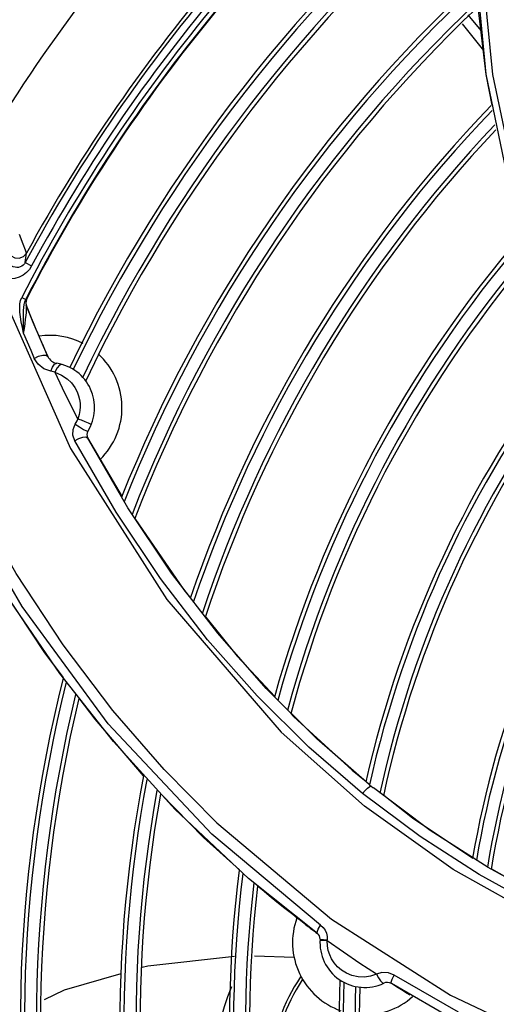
# Model space of a CAD drawing. Extents: x 40.7 to 137.4, y -250.8 to -221.5.
# Tile 136 of 256: x 61.465 to 61.5234, y -240.0682 to -239.9476. Entities that reach past the tile are written whole.
import ezdxf

# ---------------------------------------------------------------- set-up
doc = ezdxf.new("R2010")
doc.units = 0
doc.header["$MEASUREMENT"] = 0
doc.layers.get('0').update_dxf_attribs({"linetype": 'CONTINUOUS'})

msp = doc.modelspace()

# ---------------------------------------------------------------- linework, layer by layer
at = {"color": 155}
for p, q in [((61.52218133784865, -239.9542826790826), (61.52053309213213, -239.937268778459)), ((61.52190206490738, -239.9513999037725), (61.51928078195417, -239.9481222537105)), ((61.52155994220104, -239.9489551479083), (61.51998240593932, -239.9470247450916)), ((61.52527720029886, -239.9692211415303), (61.52218133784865, -239.9542826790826)), ((61.46568559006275, -239.9773581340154), (61.46584699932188, -239.976206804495)), ((61.46568612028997, -239.977357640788), (61.46647001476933, -239.9777793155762)), ((61.46158734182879, -239.9783774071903), (61.47124896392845, -240.0001520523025)), ((61.4651124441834, -239.9820005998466), (61.46525423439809, -239.9816371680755)), ((61.46525352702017, -239.9816372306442), (61.46574603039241, -239.9818893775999)), ((61.46563292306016, -239.9821721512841), (61.46574577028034, -239.9818898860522)), ((61.46588807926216, -239.9817614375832), (61.46585927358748, -239.9816884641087)), ((61.46574279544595, -239.9822936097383), (61.46581570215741, -239.9825963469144)), ((61.46577181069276, -239.9823667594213), (61.46584481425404, -239.9826695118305)), ((61.46581157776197, -239.9825859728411), (61.46581569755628, -239.9825963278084)), ((61.4658381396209, -239.9827097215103), (61.46581527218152, -239.9825963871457)), ((61.46667249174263, -239.9847083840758), (61.46581567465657, -239.982596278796)), ((61.46584479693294, -239.9826694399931), (61.46596451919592, -239.9829692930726)), ((61.46596451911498, -239.9829692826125), (61.46643139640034, -239.9841225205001)), ((61.46643139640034, -239.9841225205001), (61.46667577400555, -239.9847161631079)), ((61.46755259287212, -239.9867942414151), (61.46667249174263, -239.9847083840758)), ((61.46667577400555, -239.9847161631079), (61.46700312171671, -239.9855015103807)), ((61.46753781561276, -239.9867592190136), (61.46787749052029, -239.9875443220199)), ((61.46845540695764, -239.9888534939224), (61.46755259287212, -239.9867942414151)), ((61.46728201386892, -239.9898219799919), (61.46680069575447, -239.9890935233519)), ((61.4679671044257, -239.9903577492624), (61.46728201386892, -239.9898219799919)), ((61.4688419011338, -239.9906573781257), (61.4679671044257, -239.9903577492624)), ((61.46958346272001, -239.9902599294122), (61.46932237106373, -239.9907828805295)), ((61.47082611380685, -239.9915936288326), (61.47136101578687, -239.992111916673)), ((61.47181214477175, -239.9971611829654), (61.47232043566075, -239.9974892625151)), ((61.47333609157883, -239.9988257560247), (61.47755806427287, -240.0060727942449)), ((61.47828457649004, -240.007405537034), (61.47333609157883, -239.9988257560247)), ((61.47681440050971, -240.0079276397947), (61.47175295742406, -239.9991802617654)), ((61.46529826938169, -240.0195035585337), (61.45572402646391, -240.0028996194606)), ((61.48361426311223, -240.0153861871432), (61.47828457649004, -240.007405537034)), ((61.48927882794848, -240.0227631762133), (61.48361426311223, -240.0153861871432)), ((61.46809357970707, -240.0251594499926), (61.4631640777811, -240.0176864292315)), ((61.46992603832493, -240.027700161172), (61.46331156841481, -240.0179984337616)), ((61.48781000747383, -240.0207925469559), (61.49165532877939, -240.025575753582)), ((61.47038779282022, -240.0281962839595), (61.46809357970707, -240.0251594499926)), ((61.49165532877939, -240.025575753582), (61.49629104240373, -240.0305255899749)), ((61.47649295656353, -240.0360233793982), (61.46992603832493, -240.027700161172)), ((61.49823953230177, -240.0326061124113), (61.49855344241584, -240.0329412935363)), ((61.49855344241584, -240.0329412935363), (61.50574362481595, -240.0395365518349)), ((61.484069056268, -240.04434659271), (61.47649295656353, -240.0360233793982)), ((61.50785358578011, -240.0412889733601), (61.50143842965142, -240.0357091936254)), ((61.50574362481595, -240.0395365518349), (61.50749255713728, -240.0409109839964)), ((61.50788390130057, -240.0413257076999), (61.50809796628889, -240.0414908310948)), ((61.50791871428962, -240.0415265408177), (61.50809796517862, -240.0414908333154)), ((61.50809796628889, -240.0414908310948), (61.50828427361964, -240.0416376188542)), ((61.50828427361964, -240.0416376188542), (61.50837731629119, -240.0417119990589)), ((61.5153248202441, -240.0469009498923), (61.50837731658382, -240.0417119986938)), ((61.48752390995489, -240.0477576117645), (61.48230496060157, -240.0424360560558)), ((61.49305854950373, -240.0527831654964), (61.484069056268, -240.04434659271)), ((61.48917971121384, -240.0459615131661), (61.50323690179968, -240.057774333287)), ((61.52242806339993, -240.0514596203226), (61.5153248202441, -240.0469009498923)), ((61.49196828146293, -240.0517384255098), (61.48752390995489, -240.0477576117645)), ((61.50189537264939, -240.0585203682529), (61.48856190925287, -240.0473820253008)), ((61.50150956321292, -240.0595315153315), (61.49305854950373, -240.0527831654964)), ((61.49456500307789, -240.0540643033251), (61.49417838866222, -240.0537180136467)), ((61.49900281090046, -240.0576379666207), (61.49847476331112, -240.0572281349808)), ((61.5024441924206, -240.0591276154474), (61.50261344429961, -240.0594990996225)), ((61.50182998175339, -240.0602302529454), (61.50271389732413, -240.0602975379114)), ((61.5019338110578, -240.0604035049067), (61.50181905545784, -240.0604142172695)), ((61.49379307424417, -240.0622701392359), (61.49865713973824, -240.0624292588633)), ((61.51878095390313, -240.069149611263), (61.51091366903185, -240.0646293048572)), ((61.51288640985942, -240.0670911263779), (61.51244135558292, -240.0668252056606))]:
    msp.add_line(p, q, dxfattribs=at)
for points in [[(61.57076001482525, -240.0373452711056), (61.55781414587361, -240.0258785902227), (61.547304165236, -240.0135415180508), (61.53910847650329, -240.0009569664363), (61.5318421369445, -239.9860623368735), (61.52620546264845, -239.9694115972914), (61.52300213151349, -239.9543136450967), (61.52127542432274, -239.9369456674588)], [(61.52290997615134, -239.9581003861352), (61.52218559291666, -239.9543153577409), (61.52122247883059, -239.946063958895)], [(61.46584747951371, -239.9762064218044), (61.46573537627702, -239.9758598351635), (61.46545420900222, -239.9751025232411), (61.46500276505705, -239.9739193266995)], [(61.4636238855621, -239.9760263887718), (61.46395573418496, -239.9765254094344), (61.46441518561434, -239.9767869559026), (61.46495793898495, -239.9768276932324), (61.46547744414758, -239.9766198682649), (61.46584699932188, -239.976206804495)], [(61.46647073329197, -239.9777798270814), (61.46620300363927, -239.9781928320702), (61.46585753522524, -239.9785696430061), (61.46543872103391, -239.9788910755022), (61.46495737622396, -239.979138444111), (61.46442338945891, -239.9792978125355), (61.46384181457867, -239.9793556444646), (61.46323227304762, -239.979295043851), (61.4626288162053, -239.9791067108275), (61.46206886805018, -239.9787953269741), (61.46158734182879, -239.9783774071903)], [(61.46568559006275, -239.9773581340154), (61.46558032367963, -239.9775207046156), (61.46544213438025, -239.9776707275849), (61.46527465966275, -239.9777970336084), (61.46508583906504, -239.9778907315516), (61.46488224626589, -239.9779479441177), (61.46466615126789, -239.9779666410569), (61.46444194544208, -239.9779433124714), (61.46421173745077, -239.9778725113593), (61.4639789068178, -239.9777444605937), (61.46375234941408, -239.9775441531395)], [(61.46585927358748, -239.9816884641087), (61.46575773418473, -239.9819827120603), (61.46574279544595, -239.9822936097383)], [(61.46585927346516, -239.9816884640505), (61.46584515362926, -239.9817093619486), (61.4658076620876, -239.9817758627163), (61.46574577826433, -239.9818898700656)], [(61.46588807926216, -239.9817614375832), (61.46578663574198, -239.9820557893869), (61.46577181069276, -239.9823667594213)], [(61.46510563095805, -239.9839915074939), (61.46503592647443, -239.9834240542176), (61.4650078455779, -239.9829017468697), (61.46503086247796, -239.9824251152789), (61.4651124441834, -239.9820005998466)], [(61.46547925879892, -239.9860677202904), (61.4655821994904, -239.9854558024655), (61.46567020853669, -239.9848561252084), (61.46573995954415, -239.9843079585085), (61.46579054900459, -239.983839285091), (61.46582306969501, -239.983457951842), (61.46584135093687, -239.9831462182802), (61.46584644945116, -239.9828958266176), (61.4658381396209, -239.9827097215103)], [(61.46548983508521, -239.9832480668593), (61.46551295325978, -239.9828540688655), (61.46555766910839, -239.9824956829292), (61.46563292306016, -239.9821721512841)], [(61.4654807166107, -239.9860669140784), (61.46533834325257, -239.9852977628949), (61.46520891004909, -239.9846114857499), (61.46510563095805, -239.9839915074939)], [(61.46547898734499, -239.9860676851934), (61.46548801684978, -239.9853419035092), (61.46548525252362, -239.9847163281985), (61.46548102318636, -239.9841691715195)], [(61.46548102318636, -239.9841691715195), (61.46548099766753, -239.9836834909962), (61.46548983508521, -239.9832480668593)], [(61.48917971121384, -240.0459615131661), (61.48270852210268, -240.0394535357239), (61.47641209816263, -240.0322029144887), (61.47034895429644, -240.0241954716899), (61.46457864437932, -240.0154296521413), (61.45916330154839, -240.0059219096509), (61.45418717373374, -239.9957260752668), (61.44973322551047, -239.9849208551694)], [(61.46700312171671, -239.9855015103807), (61.46719185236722, -239.9859490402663), (61.46753781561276, -239.9867592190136)], [(61.4654807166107, -239.9860669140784), (61.46591392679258, -239.9870787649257), (61.46635393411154, -239.988087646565), (61.46680069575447, -239.9890935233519)], [(61.4678774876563, -239.9875443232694), (61.46806910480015, -239.9879818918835), (61.46826175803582, -239.988418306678), (61.46845543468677, -239.9888535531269)], [(61.46679792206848, -239.9890945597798), (61.46731311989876, -239.9888426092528), (61.4678311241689, -239.9887041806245), (61.46824166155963, -239.9887076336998), (61.46845542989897, -239.9888536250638)], [(61.46883851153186, -239.9906583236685), (61.46901226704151, -239.9901581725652), (61.46927234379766, -239.9898049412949), (61.46956267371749, -239.9897029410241)], [(61.47022728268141, -239.9898513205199), (61.46990438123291, -239.9899182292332), (61.46958346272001, -239.9902599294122)], [(61.46932579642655, -239.9907819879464), (61.46916705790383, -239.9907286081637), (61.46900455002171, -239.9906843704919), (61.4688419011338, -239.9906573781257)], [(61.46932254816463, -239.9907829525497), (61.47014277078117, -239.9911378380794), (61.47082611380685, -239.9915936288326)], [(61.46932579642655, -239.9907819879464), (61.47023190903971, -239.9927103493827), (61.47116645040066, -239.9946250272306), (61.47212907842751, -239.9965257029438)], [(61.47136101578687, -239.992111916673), (61.47175735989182, -239.9926468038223), (61.47203949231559, -239.9931740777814), (61.47222870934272, -239.9936773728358), (61.47234345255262, -239.9941433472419), (61.47240264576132, -239.9945820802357), (61.47241643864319, -239.9950181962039), (61.47238315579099, -239.9954747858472), (61.47228982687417, -239.9959717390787), (61.47212372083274, -239.9965271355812)], [(61.47175295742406, -239.9991802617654), (61.47153435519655, -239.9985169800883), (61.47155706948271, -239.9978073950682), (61.47181806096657, -239.9971597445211)], [(61.47181806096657, -239.9971597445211), (61.47193595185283, -239.996961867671), (61.47203871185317, -239.9967486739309), (61.47212907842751, -239.9965257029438)], [(61.47379896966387, -239.9971707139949), (61.47370020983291, -239.9971358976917), (61.47342666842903, -239.9970217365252), (61.47302547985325, -239.9968601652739), (61.4725677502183, -239.996671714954), (61.47212419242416, -239.9965273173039)], [(61.47232043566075, -239.9974892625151), (61.47282639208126, -239.9977888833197), (61.4732057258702, -239.9979867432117), (61.47336241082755, -239.9980323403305)], [(61.47174642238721, -239.9991819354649), (61.47224630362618, -239.9989022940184), (61.47275054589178, -239.9987320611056), (61.4731298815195, -239.9987083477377), (61.47333604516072, -239.9988257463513)], [(61.47124896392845, -240.0001520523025), (61.48305678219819, -240.0186163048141), (61.49705216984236, -240.0348900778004)], [(61.50702812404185, -240.0423815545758), (61.50047157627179, -240.0367182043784), (61.49413018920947, -240.0304445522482), (61.4880441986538, -240.0235547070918), (61.48225820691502, -240.0160496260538), (61.47681440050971, -240.0079276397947)], [(61.47912070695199, -240.0087182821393), (61.48510911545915, -240.0174328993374), (61.48595326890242, -240.0184829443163)], [(61.48856190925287, -240.0473820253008), (61.47587284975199, -240.0338367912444), (61.46529826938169, -240.0195035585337)], [(61.50143842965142, -240.0357091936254), (61.49523406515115, -240.0295362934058), (61.48927882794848, -240.0227631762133)], [(61.48019382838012, -240.0402067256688), (61.4742465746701, -240.0333041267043), (61.47230209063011, -240.0307302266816)], [(61.52955370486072, -240.0580753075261), (61.51816394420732, -240.0517041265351), (61.50727676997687, -240.0439501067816), (61.49705216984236, -240.0348900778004)], [(61.50703048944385, -240.0423829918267), (61.50733910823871, -240.0420151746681), (61.50764777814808, -240.0417164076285), (61.50791871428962, -240.0415265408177)], [(61.5078535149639, -240.0412889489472), (61.5078640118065, -240.0412987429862), (61.50787410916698, -240.0413109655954), (61.50788387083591, -240.0413257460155)], [(61.56644840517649, -240.0675766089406), (61.5589261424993, -240.0664943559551), (61.55131202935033, -240.0648366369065), (61.54371070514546, -240.0626012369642), (61.53616153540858, -240.059780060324), (61.52868956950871, -240.0563605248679), (61.52132136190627, -240.052328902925), (61.51409098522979, -240.0476742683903), (61.50702812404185, -240.0423815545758)], [(61.50965418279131, -240.0426097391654), (61.51317322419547, -240.0453752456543), (61.52053466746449, -240.0502999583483)], [(61.53697563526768, -240.0587446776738), (61.52965401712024, -240.0554022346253), (61.52242806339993, -240.0514596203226)], [(61.52283187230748, -240.0516211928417), (61.52856322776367, -240.0548493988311), (61.53428590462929, -240.0575168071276)], [(61.49558680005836, -240.054913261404), (61.49530046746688, -240.0546769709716), (61.49495735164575, -240.0543921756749), (61.49456500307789, -240.0540643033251)], [(61.49847476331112, -240.0572281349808), (61.49750654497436, -240.0564657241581), (61.49654386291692, -240.0556940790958), (61.49558680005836, -240.054913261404)], [(61.50007607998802, -240.0584595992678), (61.49942403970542, -240.0579625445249), (61.49900281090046, -240.0576379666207)], [(61.50323690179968, -240.057774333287), (61.51780433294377, -240.0671004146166), (61.5327254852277, -240.0741485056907)], [(61.50150955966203, -240.0595315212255), (61.50147948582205, -240.0593578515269), (61.50161308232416, -240.0589962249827), (61.50189698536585, -240.0585193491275)], [(61.50189537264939, -240.0585203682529), (61.50220260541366, -240.0587965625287), (61.5024441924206, -240.0591276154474)], [(61.50261344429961, -240.0594990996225), (61.50270420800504, -240.0598954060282), (61.50271200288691, -240.0602986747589)], [(61.50271237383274, -240.0604153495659), (61.50270999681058, -240.0603755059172), (61.50270872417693, -240.06033551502), (61.50271200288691, -240.0602986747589)], [(61.50271443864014, -240.0604166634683), (61.50225408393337, -240.0604044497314), (61.5019338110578, -240.0604035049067)], [(61.50874374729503, -240.0645274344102), (61.50671064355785, -240.0631928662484), (61.50469991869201, -240.0618220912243), (61.50271237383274, -240.0604153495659)], [(61.50395415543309, -240.0635974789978), (61.50355736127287, -240.063133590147), (61.50324539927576, -240.0626458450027), (61.5030074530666, -240.0621347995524), (61.5028386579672, -240.0615966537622), (61.50274052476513, -240.0610252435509), (61.50271427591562, -240.0604142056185)], [(61.48003951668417, -240.0636755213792), (61.48072332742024, -240.0634793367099), (61.49134332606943, -240.0622956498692)], [(61.50505266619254, -240.0644039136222), (61.50445078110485, -240.0640292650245), (61.50395415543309, -240.0635974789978)], [(61.46803695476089, -240.0676179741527), (61.47048491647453, -240.0664167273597), (61.47745472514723, -240.0644170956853)], [(61.50874797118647, -240.0645263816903), (61.50802699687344, -240.0647603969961), (61.50726355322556, -240.064872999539), (61.50648971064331, -240.0648469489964), (61.50574177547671, -240.0646855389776), (61.50505266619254, -240.0644039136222)], [(61.51091366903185, -240.0646293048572), (61.51020956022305, -240.0643455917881), (61.50941153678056, -240.0643221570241), (61.50874374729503, -240.0645274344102)], [(61.50874797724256, -240.064526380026), (61.50898219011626, -240.0649785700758), (61.50923682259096, -240.0653508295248), (61.50946717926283, -240.0655801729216), (61.50963511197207, -240.0656228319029)], [(61.51056505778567, -240.0656785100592), (61.51053715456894, -240.0654994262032), (61.51066129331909, -240.0651259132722), (61.51091823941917, -240.0646282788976)], [(61.51244135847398, -240.0668252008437), (61.51181461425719, -240.0664467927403), (61.51118915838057, -240.0660645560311), (61.51056504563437, -240.0656785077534)], [(61.52648463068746, -240.0741611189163), (61.51846083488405, -240.0702309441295), (61.51056505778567, -240.0656785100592)]]:
    msp.add_lwpolyline(points, dxfattribs=at)
for centre, radius, start, end in [((61.63913138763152, -240.0706578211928), 0.2083655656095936, 124.4462073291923, 149.5968159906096), ((61.63913138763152, -240.0706578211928), 0.1969471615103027, 126.8260974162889, 151.7231747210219), ((61.63913138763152, -240.0706578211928), 0.1973534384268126, 126.9312869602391, 151.4066409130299), ((61.63913138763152, -240.0706578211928), 0.1960531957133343, 126.5622027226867, 151.7232068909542), ((61.63913138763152, -240.0706578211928), 0.195337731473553, 128.0853525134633, 152.8887152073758), ((61.63913138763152, -240.0706578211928), 0.194787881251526, 128.0858086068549, 152.888988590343), ((61.63913138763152, -240.0706578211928), 0.1947198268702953, 128.1041477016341, 152.8362684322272), ((61.63913138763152, -240.0706578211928), 0.1862599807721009, 129.5896382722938, 154.4101708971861), ((61.63913138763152, -240.0706578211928), 0.1857594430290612, 129.722519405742, 154.4194120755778), ((61.63913138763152, -240.0706578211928), 0.1842944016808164, 130.1108522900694, 154.5325657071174), ((61.63913138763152, -240.0706578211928), 0.1837939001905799, 130.2433301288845, 154.6048140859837), ((61.63913138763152, -240.0706578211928), 0.1740518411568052, 132.8005442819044, 158.2325720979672), ((61.63913138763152, -240.0706578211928), 0.1735513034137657, 132.9307999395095, 158.3564492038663), ((61.63913138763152, -240.0706578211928), 0.1720862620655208, 133.311378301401, 158.7180455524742), ((61.63913138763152, -240.0706578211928), 0.1715857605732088, 133.4411825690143, 158.84125532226), ((61.63913138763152, -240.0706578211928), 0.1618437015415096, 135.9436763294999, 161.203500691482), ((61.63913138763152, -240.0706578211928), 0.16134316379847, 136.0709753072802, 161.3229363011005), ((61.63913138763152, -240.0706578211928), 0.1598781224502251, 136.4428113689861, 161.6713573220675), ((61.63913138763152, -240.0706578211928), 0.1593776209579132, 136.5695976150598, 161.790004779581), ((61.63913138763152, -240.0706578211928), 0.148414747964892, 139.3120170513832, 164.3347120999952), ((61.63913138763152, -240.0706578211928), 0.147914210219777, 139.4355797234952, 164.448278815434), ((61.63913138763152, -240.0706578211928), 0.1464491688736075, 139.7963564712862, 164.7792643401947), ((61.63913138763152, -240.0706578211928), 0.1459486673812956, 139.9193214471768, 164.891864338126), ((61.46869918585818, -239.9951281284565), 0.008850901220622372, 62.3409903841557, 98.57541722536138), ((61.46979299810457, -239.9882559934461), 0.001464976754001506, 204.072827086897, 260.9563052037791), ((61.46869918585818, -239.9951281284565), 0.008850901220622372, 314.1633666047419, 48.00604456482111), ((61.63913138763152, -240.0706578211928), 0.1349857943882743, 142.5720335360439, 167.2913790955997), ((61.63913138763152, -240.0706578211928), 0.1344852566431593, 142.6912000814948, 167.4021518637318), ((61.46869918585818, -239.9951281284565), 0.005493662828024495, 328.0853447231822, 80.95630464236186), ((61.63913138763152, -240.0706578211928), 0.1330202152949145, 143.0389436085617, 167.7070137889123), ((61.63913138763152, -240.0706578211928), 0.1325197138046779, 143.1573980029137, 167.81209408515), ((61.47403600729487, -239.998451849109), 0.0007935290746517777, 148.0885544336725, 208.1118932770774), ((61.63913138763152, -240.0706578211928), 0.1203360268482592, 145.9804743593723, 170.2647837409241), ((61.63913138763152, -240.0706578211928), 0.1198354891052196, 146.0938046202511, 170.3608381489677), ((61.63913138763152, -240.0706578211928), 0.1183704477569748, 146.4242085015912, 170.6396276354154), ((61.63913138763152, -240.0706578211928), 0.1178699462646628, 146.5366480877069, 170.734066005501), ((61.63913138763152, -240.0706578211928), 0.1740518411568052, 165.8952943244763, 191.2683695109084), ((61.63913138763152, -240.0706578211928), 0.1735513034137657, 166.0300991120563, 191.396441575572), ((61.63913138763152, -240.0706578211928), 0.1720862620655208, 166.4242077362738, 191.7705226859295), ((61.63913138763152, -240.0706578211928), 0.1715857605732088, 166.558709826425, 191.8980705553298), ((61.63913138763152, -240.0706578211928), 0.1618437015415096, 169.1608980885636, 194.3526378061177), ((61.63913138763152, -240.0706578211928), 0.16134316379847, 169.2937733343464, 194.4772513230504), ((61.63913138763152, -240.0706578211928), 0.1598781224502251, 169.682206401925, 194.841093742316), ((61.63913138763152, -240.0706578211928), 0.1593776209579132, 169.8147598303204, 194.965102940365), ((61.63913138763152, -240.0706578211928), 0.148414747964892, 172.6969069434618, 197.6401345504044), ((61.63913138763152, -240.0706578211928), 0.147914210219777, 172.8275134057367, 197.7602932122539), ((61.63913138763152, -240.0706578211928), 0.1464491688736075, 173.2092720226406, 198.110929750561), ((61.63913138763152, -240.0706578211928), 0.1459486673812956, 173.339533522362, 198.2303683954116), ((61.50730747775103, -240.0606469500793), 0.008850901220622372, 160.0844580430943, 250.5048245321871), ((61.58512737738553, -239.9462142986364), 0.1408287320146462, 232.8478073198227, 233.5760297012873), ((61.50103840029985, -240.0601700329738), 0.0007935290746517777, 355.6475586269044, 53.57629471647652), ((61.50730747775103, -240.0606469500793), 0.005493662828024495, 175.6499293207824, 295.0694060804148), ((61.51721729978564, -240.0770470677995), 0.02155557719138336, 145.5683487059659, 205.2414609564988), ((61.51721719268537, -240.0770470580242), 0.02846135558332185, 157.3066204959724, 199.1686349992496), ((61.51721724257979, -240.0770470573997), 0.02117251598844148, 146.062036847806, 205.7187126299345), ((61.63913138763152, -240.0706578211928), 0.1349857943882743, 177.6890389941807, 200.7970522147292), ((61.63913138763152, -240.0706578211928), 0.1344852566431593, 177.8047234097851, 200.9117501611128), ((61.63913138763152, -240.0706578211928), 0.1330202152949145, 178.0045902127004, 201.2465731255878), ((61.63913138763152, -240.0706578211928), 0.1325197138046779, 178.031510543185, 201.3604927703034), ((61.51004905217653, -240.0665077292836), 0.0009766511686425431, 58.10680702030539, 115.0694073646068), ((61.50730747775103, -240.0606469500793), 0.008850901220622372, 266.7305489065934, 311.5561490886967)]:
    msp.add_arc(centre, radius, start, end, dxfattribs=at)

doc.saveas('drawing.dxf')
